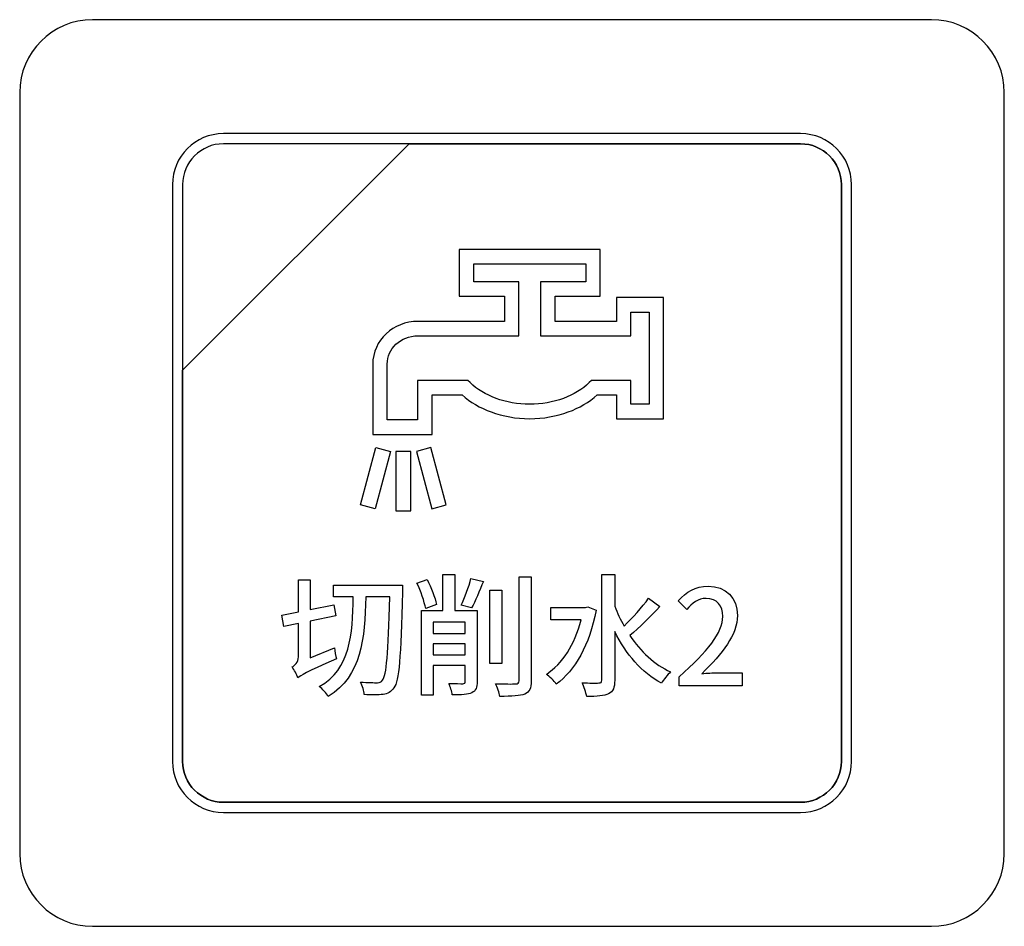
# Model space of a CAD drawing. Header units: millimetres. Extents: x 7146 to 9108, y -1574 to -663.
# Tile 196 of 256: x 7416 to 7436, y -1205 to -1187. Entities that reach past the tile are written whole.
import ezdxf

# ---------------------------------------------------------------- set-up
doc = ezdxf.new("R2010")
doc.units = ezdxf.units.MM
doc.header["$LTSCALE"] = 3

msp = doc.modelspace()

# ---------------------------------------------------------------- linework, layer by layer
at = {"linetype": 'Continuous', "lineweight": 30}
for points, knots in [([(7417.287, -1186.67), (7417.287, -1186.67), (7434.587, -1186.67), (7434.587, -1186.67), (7434.587, -1186.67), (7435.412, -1186.67), (7436.087, -1187.345), (7436.087, -1188.17), (7436.087, -1188.17), (7436.087, -1188.17), (7436.087, -1203.87), (7436.087, -1203.87), (7436.087, -1203.87), (7436.087, -1204.695), (7435.412, -1205.37), (7434.587, -1205.37), (7434.587, -1205.37), (7434.587, -1205.37), (7417.287, -1205.37), (7417.287, -1205.37), (7417.287, -1205.37), (7416.462, -1205.37), (7415.787, -1204.695), (7415.787, -1203.87), (7415.787, -1203.87), (7415.787, -1203.87), (7415.787, -1188.17), (7415.787, -1188.17), (7415.787, -1188.17), (7415.787, -1187.345), (7416.462, -1186.67), (7417.287, -1186.67)], [0, 0, 0, 0, 0.111111, 0.111111, 0.111111, 0.111111, 0.222222, 0.222222, 0.222222, 0.222222, 0.333333, 0.333333, 0.333333, 0.333333, 0.444444, 0.444444, 0.444444, 0.444444, 0.555556, 0.555556, 0.555556, 0.555556, 0.666667, 0.666667, 0.666667, 0.666667, 0.777778, 0.777778, 0.777778, 0.777778, 1, 1, 1, 1]), ([(7417.287, -1186.67), (7417.287, -1186.67), (7434.587, -1186.67), (7434.587, -1186.67), (7434.587, -1186.67), (7435.412, -1186.67), (7436.087, -1187.345), (7436.087, -1188.17), (7436.087, -1188.17), (7436.087, -1188.17), (7436.087, -1203.87), (7436.087, -1203.87), (7436.087, -1203.87), (7436.087, -1204.695), (7435.412, -1205.37), (7434.587, -1205.37), (7434.587, -1205.37), (7434.587, -1205.37), (7417.287, -1205.37), (7417.287, -1205.37), (7417.287, -1205.37), (7416.462, -1205.37), (7415.787, -1204.695), (7415.787, -1203.87), (7415.787, -1203.87), (7415.787, -1203.87), (7415.787, -1188.17), (7415.787, -1188.17), (7415.787, -1188.17), (7415.787, -1187.345), (7416.462, -1186.67), (7417.287, -1186.67)], [0, 0, 0, 0, 0.111111, 0.111111, 0.111111, 0.111111, 0.222222, 0.222222, 0.222222, 0.222222, 0.333333, 0.333333, 0.333333, 0.333333, 0.444444, 0.444444, 0.444444, 0.444444, 0.555556, 0.555556, 0.555556, 0.555556, 0.666667, 0.666667, 0.666667, 0.666667, 0.777778, 0.777778, 0.777778, 0.777778, 1, 1, 1, 1]), ([(7419.987, -1189.02), (7419.987, -1189.02), (7431.887, -1189.02), (7431.887, -1189.02), (7431.887, -1189.02), (7432.464, -1189.02), (7432.937, -1189.492), (7432.937, -1190.07), (7432.937, -1190.07), (7432.937, -1190.07), (7432.937, -1201.97), (7432.937, -1201.97), (7432.937, -1201.97), (7432.937, -1202.547), (7432.464, -1203.02), (7431.887, -1203.02), (7431.887, -1203.02), (7431.887, -1203.02), (7419.987, -1203.02), (7419.987, -1203.02), (7419.987, -1203.02), (7419.409, -1203.02), (7418.937, -1202.547), (7418.937, -1201.97), (7418.937, -1201.97), (7418.937, -1201.97), (7418.937, -1190.07), (7418.937, -1190.07), (7418.937, -1190.07), (7418.937, -1189.492), (7419.409, -1189.02), (7419.987, -1189.02)], [0, 0, 0, 0, 0.111111, 0.111111, 0.111111, 0.111111, 0.222222, 0.222222, 0.222222, 0.222222, 0.333333, 0.333333, 0.333333, 0.333333, 0.444444, 0.444444, 0.444444, 0.444444, 0.555556, 0.555556, 0.555556, 0.555556, 0.666667, 0.666667, 0.666667, 0.666667, 0.777778, 0.777778, 0.777778, 0.777778, 1, 1, 1, 1]), ([(7419.987, -1189.02), (7419.987, -1189.02), (7431.887, -1189.02), (7431.887, -1189.02), (7431.887, -1189.02), (7432.464, -1189.02), (7432.937, -1189.492), (7432.937, -1190.07), (7432.937, -1190.07), (7432.937, -1190.07), (7432.937, -1201.97), (7432.937, -1201.97), (7432.937, -1201.97), (7432.937, -1202.547), (7432.464, -1203.02), (7431.887, -1203.02), (7431.887, -1203.02), (7431.887, -1203.02), (7419.987, -1203.02), (7419.987, -1203.02), (7419.987, -1203.02), (7419.409, -1203.02), (7418.937, -1202.547), (7418.937, -1201.97), (7418.937, -1201.97), (7418.937, -1201.97), (7418.937, -1190.07), (7418.937, -1190.07), (7418.937, -1190.07), (7418.937, -1189.492), (7419.409, -1189.02), (7419.987, -1189.02)], [0, 0, 0, 0, 0.111111, 0.111111, 0.111111, 0.111111, 0.222222, 0.222222, 0.222222, 0.222222, 0.333333, 0.333333, 0.333333, 0.333333, 0.444444, 0.444444, 0.444444, 0.444444, 0.555556, 0.555556, 0.555556, 0.555556, 0.666667, 0.666667, 0.666667, 0.666667, 0.777778, 0.777778, 0.777778, 0.777778, 1, 1, 1, 1]), ([(7419.987, -1189.02), (7419.987, -1189.02), (7431.887, -1189.02), (7431.887, -1189.02), (7431.887, -1189.02), (7432.464, -1189.02), (7432.937, -1189.492), (7432.937, -1190.07), (7432.937, -1190.07), (7432.937, -1190.07), (7432.937, -1201.97), (7432.937, -1201.97), (7432.937, -1201.97), (7432.937, -1202.547), (7432.464, -1203.02), (7431.887, -1203.02), (7431.887, -1203.02), (7431.887, -1203.02), (7419.987, -1203.02), (7419.987, -1203.02), (7419.987, -1203.02), (7419.409, -1203.02), (7418.937, -1202.547), (7418.937, -1201.97), (7418.937, -1201.97), (7418.937, -1201.97), (7418.937, -1190.07), (7418.937, -1190.07), (7418.937, -1190.07), (7418.937, -1189.492), (7419.409, -1189.02), (7419.987, -1189.02)], [0, 0, 0, 0, 0.111111, 0.111111, 0.111111, 0.111111, 0.222222, 0.222222, 0.222222, 0.222222, 0.333333, 0.333333, 0.333333, 0.333333, 0.444444, 0.444444, 0.444444, 0.444444, 0.555556, 0.555556, 0.555556, 0.555556, 0.666667, 0.666667, 0.666667, 0.666667, 0.777778, 0.777778, 0.777778, 0.777778, 1, 1, 1, 1]), ([(7419.987, -1189.02), (7419.987, -1189.02), (7431.887, -1189.02), (7431.887, -1189.02), (7431.887, -1189.02), (7432.464, -1189.02), (7432.937, -1189.492), (7432.937, -1190.07), (7432.937, -1190.07), (7432.937, -1190.07), (7432.937, -1201.97), (7432.937, -1201.97), (7432.937, -1201.97), (7432.937, -1202.547), (7432.464, -1203.02), (7431.887, -1203.02), (7431.887, -1203.02), (7431.887, -1203.02), (7419.987, -1203.02), (7419.987, -1203.02), (7419.987, -1203.02), (7419.409, -1203.02), (7418.937, -1202.547), (7418.937, -1201.97), (7418.937, -1201.97), (7418.937, -1201.97), (7418.937, -1190.07), (7418.937, -1190.07), (7418.937, -1190.07), (7418.937, -1189.492), (7419.409, -1189.02), (7419.987, -1189.02)], [0, 0, 0, 0, 0.111111, 0.111111, 0.111111, 0.111111, 0.222222, 0.222222, 0.222222, 0.222222, 0.333333, 0.333333, 0.333333, 0.333333, 0.444444, 0.444444, 0.444444, 0.444444, 0.555556, 0.555556, 0.555556, 0.555556, 0.666667, 0.666667, 0.666667, 0.666667, 0.777778, 0.777778, 0.777778, 0.777778, 1, 1, 1, 1]), ([(7419.987, -1189.23), (7419.987, -1189.23), (7423.818, -1189.23), (7423.818, -1189.23), (7423.818, -1189.23), (7423.818, -1189.23), (7419.147, -1193.9), (7419.147, -1193.9), (7419.147, -1193.9), (7419.147, -1193.9), (7419.147, -1190.07), (7419.147, -1190.07), (7419.147, -1190.07), (7419.147, -1189.608), (7419.525, -1189.23), (7419.987, -1189.23)], [0, 0, 0, 0, 0.2, 0.2, 0.2, 0.2, 0.4, 0.4, 0.4, 0.4, 0.6, 0.6, 0.6, 0.6, 1, 1, 1, 1]), ([(7423.818, -1189.23), (7423.818, -1189.23), (7423.83, -1189.23), (7423.83, -1189.23), (7423.83, -1189.23), (7423.83, -1189.23), (7431.887, -1189.23), (7431.887, -1189.23), (7431.887, -1189.23), (7432.349, -1189.23), (7432.727, -1189.608), (7432.727, -1190.07), (7432.727, -1190.07), (7432.727, -1190.07), (7432.727, -1201.97), (7432.727, -1201.97), (7432.727, -1201.97), (7432.727, -1202.432), (7432.349, -1202.81), (7431.887, -1202.81), (7431.887, -1202.81), (7431.887, -1202.81), (7419.987, -1202.81), (7419.987, -1202.81), (7419.987, -1202.81), (7419.525, -1202.81), (7419.147, -1202.432), (7419.147, -1201.97), (7419.147, -1201.97), (7419.147, -1201.97), (7419.147, -1193.99), (7419.147, -1193.99), (7419.147, -1193.99), (7419.147, -1193.99), (7419.147, -1193.9), (7419.147, -1193.9), (7419.147, -1193.9), (7419.147, -1193.9), (7423.818, -1189.23), (7423.818, -1189.23)], [0, 0, 0, 0, 0.090909, 0.090909, 0.090909, 0.090909, 0.181818, 0.181818, 0.181818, 0.181818, 0.272727, 0.272727, 0.272727, 0.272727, 0.363636, 0.363636, 0.363636, 0.363636, 0.454545, 0.454545, 0.454545, 0.454545, 0.545455, 0.545455, 0.545455, 0.545455, 0.636364, 0.636364, 0.636364, 0.636364, 0.727273, 0.727273, 0.727273, 0.727273, 0.818182, 0.818182, 0.818182, 0.818182, 1, 1, 1, 1]), ([(7432.727, -1201.97), (7432.727, -1201.97), (7432.727, -1190.07), (7432.727, -1190.07), (7432.727, -1190.07), (7432.727, -1189.608), (7432.349, -1189.23), (7431.887, -1189.23), (7431.887, -1189.23), (7431.887, -1189.23), (7423.83, -1189.23), (7423.83, -1189.23), (7423.83, -1189.23), (7423.83, -1189.23), (7423.818, -1189.23), (7423.818, -1189.23), (7423.818, -1189.23), (7423.818, -1189.23), (7419.147, -1193.9), (7419.147, -1193.9), (7419.147, -1193.9), (7419.147, -1193.9), (7419.147, -1193.99), (7419.147, -1193.99), (7419.147, -1193.99), (7419.147, -1193.99), (7419.147, -1201.97), (7419.147, -1201.97), (7419.147, -1201.97), (7419.147, -1202.432), (7419.525, -1202.81), (7419.987, -1202.81), (7419.987, -1202.81), (7419.987, -1202.81), (7431.887, -1202.81), (7431.887, -1202.81), (7431.887, -1202.81), (7432.349, -1202.81), (7432.727, -1202.432), (7432.727, -1201.97)], [0, 0, 0, 0, 0.090909, 0.090909, 0.090909, 0.090909, 0.181818, 0.181818, 0.181818, 0.181818, 0.272727, 0.272727, 0.272727, 0.272727, 0.363636, 0.363636, 0.363636, 0.363636, 0.454545, 0.454545, 0.454545, 0.454545, 0.545455, 0.545455, 0.545455, 0.545455, 0.636364, 0.636364, 0.636364, 0.636364, 0.727273, 0.727273, 0.727273, 0.727273, 0.818182, 0.818182, 0.818182, 0.818182, 1, 1, 1, 1]), ([(7419.987, -1189.23), (7419.987, -1189.23), (7423.818, -1189.23), (7423.818, -1189.23), (7423.818, -1189.23), (7423.818, -1189.23), (7419.147, -1193.9), (7419.147, -1193.9), (7419.147, -1193.9), (7419.147, -1193.9), (7419.147, -1190.07), (7419.147, -1190.07), (7419.147, -1190.07), (7419.147, -1189.608), (7419.525, -1189.23), (7419.987, -1189.23)], [0, 0, 0, 0, 0.2, 0.2, 0.2, 0.2, 0.4, 0.4, 0.4, 0.4, 0.6, 0.6, 0.6, 0.6, 1, 1, 1, 1]), ([(7423.818, -1189.23), (7423.818, -1189.23), (7423.83, -1189.23), (7423.83, -1189.23), (7423.83, -1189.23), (7423.83, -1189.23), (7431.887, -1189.23), (7431.887, -1189.23), (7431.887, -1189.23), (7432.349, -1189.23), (7432.727, -1189.608), (7432.727, -1190.07), (7432.727, -1190.07), (7432.727, -1190.07), (7432.727, -1201.97), (7432.727, -1201.97), (7432.727, -1201.97), (7432.727, -1202.432), (7432.349, -1202.81), (7431.887, -1202.81), (7431.887, -1202.81), (7431.887, -1202.81), (7419.987, -1202.81), (7419.987, -1202.81), (7419.987, -1202.81), (7419.525, -1202.81), (7419.147, -1202.432), (7419.147, -1201.97), (7419.147, -1201.97), (7419.147, -1201.97), (7419.147, -1193.99), (7419.147, -1193.99), (7419.147, -1193.99), (7419.147, -1193.99), (7419.147, -1193.9), (7419.147, -1193.9), (7419.147, -1193.9), (7419.147, -1193.9), (7423.818, -1189.23), (7423.818, -1189.23)], [0, 0, 0, 0, 0.090909, 0.090909, 0.090909, 0.090909, 0.181818, 0.181818, 0.181818, 0.181818, 0.272727, 0.272727, 0.272727, 0.272727, 0.363636, 0.363636, 0.363636, 0.363636, 0.454545, 0.454545, 0.454545, 0.454545, 0.545455, 0.545455, 0.545455, 0.545455, 0.636364, 0.636364, 0.636364, 0.636364, 0.727273, 0.727273, 0.727273, 0.727273, 0.818182, 0.818182, 0.818182, 0.818182, 1, 1, 1, 1]), ([(7432.727, -1201.97), (7432.727, -1201.97), (7432.727, -1190.07), (7432.727, -1190.07), (7432.727, -1190.07), (7432.727, -1189.608), (7432.349, -1189.23), (7431.887, -1189.23), (7431.887, -1189.23), (7431.887, -1189.23), (7423.83, -1189.23), (7423.83, -1189.23), (7423.83, -1189.23), (7423.83, -1189.23), (7423.818, -1189.23), (7423.818, -1189.23), (7423.818, -1189.23), (7423.818, -1189.23), (7419.147, -1193.9), (7419.147, -1193.9), (7419.147, -1193.9), (7419.147, -1193.9), (7419.147, -1193.99), (7419.147, -1193.99), (7419.147, -1193.99), (7419.147, -1193.99), (7419.147, -1201.97), (7419.147, -1201.97), (7419.147, -1201.97), (7419.147, -1202.432), (7419.525, -1202.81), (7419.987, -1202.81), (7419.987, -1202.81), (7419.987, -1202.81), (7431.887, -1202.81), (7431.887, -1202.81), (7431.887, -1202.81), (7432.349, -1202.81), (7432.727, -1202.432), (7432.727, -1201.97)], [0, 0, 0, 0, 0.090909, 0.090909, 0.090909, 0.090909, 0.181818, 0.181818, 0.181818, 0.181818, 0.272727, 0.272727, 0.272727, 0.272727, 0.363636, 0.363636, 0.363636, 0.363636, 0.454545, 0.454545, 0.454545, 0.454545, 0.545455, 0.545455, 0.545455, 0.545455, 0.636364, 0.636364, 0.636364, 0.636364, 0.727273, 0.727273, 0.727273, 0.727273, 0.818182, 0.818182, 0.818182, 0.818182, 1, 1, 1, 1]), ([(7419.987, -1189.23), (7419.987, -1189.23), (7423.818, -1189.23), (7423.818, -1189.23), (7423.818, -1189.23), (7423.818, -1189.23), (7419.147, -1193.9), (7419.147, -1193.9), (7419.147, -1193.9), (7419.147, -1193.9), (7419.147, -1190.07), (7419.147, -1190.07), (7419.147, -1190.07), (7419.147, -1189.608), (7419.525, -1189.23), (7419.987, -1189.23)], [0, 0, 0, 0, 0.2, 0.2, 0.2, 0.2, 0.4, 0.4, 0.4, 0.4, 0.6, 0.6, 0.6, 0.6, 1, 1, 1, 1]), ([(7423.818, -1189.23), (7423.818, -1189.23), (7423.83, -1189.23), (7423.83, -1189.23), (7423.83, -1189.23), (7423.83, -1189.23), (7431.887, -1189.23), (7431.887, -1189.23), (7431.887, -1189.23), (7432.349, -1189.23), (7432.727, -1189.608), (7432.727, -1190.07), (7432.727, -1190.07), (7432.727, -1190.07), (7432.727, -1201.97), (7432.727, -1201.97), (7432.727, -1201.97), (7432.727, -1202.432), (7432.349, -1202.81), (7431.887, -1202.81), (7431.887, -1202.81), (7431.887, -1202.81), (7419.987, -1202.81), (7419.987, -1202.81), (7419.987, -1202.81), (7419.525, -1202.81), (7419.147, -1202.432), (7419.147, -1201.97), (7419.147, -1201.97), (7419.147, -1201.97), (7419.147, -1193.99), (7419.147, -1193.99), (7419.147, -1193.99), (7419.147, -1193.99), (7419.147, -1193.9), (7419.147, -1193.9), (7419.147, -1193.9), (7419.147, -1193.9), (7423.818, -1189.23), (7423.818, -1189.23)], [0, 0, 0, 0, 0.090909, 0.090909, 0.090909, 0.090909, 0.181818, 0.181818, 0.181818, 0.181818, 0.272727, 0.272727, 0.272727, 0.272727, 0.363636, 0.363636, 0.363636, 0.363636, 0.454545, 0.454545, 0.454545, 0.454545, 0.545455, 0.545455, 0.545455, 0.545455, 0.636364, 0.636364, 0.636364, 0.636364, 0.727273, 0.727273, 0.727273, 0.727273, 0.818182, 0.818182, 0.818182, 0.818182, 1, 1, 1, 1]), ([(7432.727, -1201.97), (7432.727, -1201.97), (7432.727, -1190.07), (7432.727, -1190.07), (7432.727, -1190.07), (7432.727, -1189.608), (7432.349, -1189.23), (7431.887, -1189.23), (7431.887, -1189.23), (7431.887, -1189.23), (7423.83, -1189.23), (7423.83, -1189.23), (7423.83, -1189.23), (7423.83, -1189.23), (7423.818, -1189.23), (7423.818, -1189.23), (7423.818, -1189.23), (7423.818, -1189.23), (7419.147, -1193.9), (7419.147, -1193.9), (7419.147, -1193.9), (7419.147, -1193.9), (7419.147, -1193.99), (7419.147, -1193.99), (7419.147, -1193.99), (7419.147, -1193.99), (7419.147, -1201.97), (7419.147, -1201.97), (7419.147, -1201.97), (7419.147, -1202.432), (7419.525, -1202.81), (7419.987, -1202.81), (7419.987, -1202.81), (7419.987, -1202.81), (7431.887, -1202.81), (7431.887, -1202.81), (7431.887, -1202.81), (7432.349, -1202.81), (7432.727, -1202.432), (7432.727, -1201.97)], [0, 0, 0, 0, 0.090909, 0.090909, 0.090909, 0.090909, 0.181818, 0.181818, 0.181818, 0.181818, 0.272727, 0.272727, 0.272727, 0.272727, 0.363636, 0.363636, 0.363636, 0.363636, 0.454545, 0.454545, 0.454545, 0.454545, 0.545455, 0.545455, 0.545455, 0.545455, 0.636364, 0.636364, 0.636364, 0.636364, 0.727273, 0.727273, 0.727273, 0.727273, 0.818182, 0.818182, 0.818182, 0.818182, 1, 1, 1, 1]), ([(7419.987, -1189.23), (7419.987, -1189.23), (7423.818, -1189.23), (7423.818, -1189.23), (7423.818, -1189.23), (7423.818, -1189.23), (7419.147, -1193.9), (7419.147, -1193.9), (7419.147, -1193.9), (7419.147, -1193.9), (7419.147, -1190.07), (7419.147, -1190.07), (7419.147, -1190.07), (7419.147, -1189.608), (7419.525, -1189.23), (7419.987, -1189.23)], [0, 0, 0, 0, 0.2, 0.2, 0.2, 0.2, 0.4, 0.4, 0.4, 0.4, 0.6, 0.6, 0.6, 0.6, 1, 1, 1, 1]), ([(7423.818, -1189.23), (7423.818, -1189.23), (7423.83, -1189.23), (7423.83, -1189.23), (7423.83, -1189.23), (7423.83, -1189.23), (7431.887, -1189.23), (7431.887, -1189.23), (7431.887, -1189.23), (7432.349, -1189.23), (7432.727, -1189.608), (7432.727, -1190.07), (7432.727, -1190.07), (7432.727, -1190.07), (7432.727, -1201.97), (7432.727, -1201.97), (7432.727, -1201.97), (7432.727, -1202.432), (7432.349, -1202.81), (7431.887, -1202.81), (7431.887, -1202.81), (7431.887, -1202.81), (7419.987, -1202.81), (7419.987, -1202.81), (7419.987, -1202.81), (7419.525, -1202.81), (7419.147, -1202.432), (7419.147, -1201.97), (7419.147, -1201.97), (7419.147, -1201.97), (7419.147, -1193.99), (7419.147, -1193.99), (7419.147, -1193.99), (7419.147, -1193.99), (7419.147, -1193.9), (7419.147, -1193.9), (7419.147, -1193.9), (7419.147, -1193.9), (7423.818, -1189.23), (7423.818, -1189.23)], [0, 0, 0, 0, 0.090909, 0.090909, 0.090909, 0.090909, 0.181818, 0.181818, 0.181818, 0.181818, 0.272727, 0.272727, 0.272727, 0.272727, 0.363636, 0.363636, 0.363636, 0.363636, 0.454545, 0.454545, 0.454545, 0.454545, 0.545455, 0.545455, 0.545455, 0.545455, 0.636364, 0.636364, 0.636364, 0.636364, 0.727273, 0.727273, 0.727273, 0.727273, 0.818182, 0.818182, 0.818182, 0.818182, 1, 1, 1, 1]), ([(7432.727, -1201.97), (7432.727, -1201.97), (7432.727, -1190.07), (7432.727, -1190.07), (7432.727, -1190.07), (7432.727, -1189.608), (7432.349, -1189.23), (7431.887, -1189.23), (7431.887, -1189.23), (7431.887, -1189.23), (7423.83, -1189.23), (7423.83, -1189.23), (7423.83, -1189.23), (7423.83, -1189.23), (7423.818, -1189.23), (7423.818, -1189.23), (7423.818, -1189.23), (7423.818, -1189.23), (7419.147, -1193.9), (7419.147, -1193.9), (7419.147, -1193.9), (7419.147, -1193.9), (7419.147, -1193.99), (7419.147, -1193.99), (7419.147, -1193.99), (7419.147, -1193.99), (7419.147, -1201.97), (7419.147, -1201.97), (7419.147, -1201.97), (7419.147, -1202.432), (7419.525, -1202.81), (7419.987, -1202.81), (7419.987, -1202.81), (7419.987, -1202.81), (7431.887, -1202.81), (7431.887, -1202.81), (7431.887, -1202.81), (7432.349, -1202.81), (7432.727, -1202.432), (7432.727, -1201.97)], [0, 0, 0, 0, 0.090909, 0.090909, 0.090909, 0.090909, 0.181818, 0.181818, 0.181818, 0.181818, 0.272727, 0.272727, 0.272727, 0.272727, 0.363636, 0.363636, 0.363636, 0.363636, 0.454545, 0.454545, 0.454545, 0.454545, 0.545455, 0.545455, 0.545455, 0.545455, 0.636364, 0.636364, 0.636364, 0.636364, 0.727273, 0.727273, 0.727273, 0.727273, 0.818182, 0.818182, 0.818182, 0.818182, 1, 1, 1, 1]), ([(7424.998, -1191.409), (7424.998, -1191.409), (7427.607, -1191.409), (7427.607, -1191.409), (7427.607, -1191.409), (7427.607, -1191.409), (7427.756, -1191.409), (7427.756, -1191.409), (7427.756, -1191.409), (7427.756, -1191.409), (7427.756, -1191.558), (7427.756, -1191.558), (7427.756, -1191.558), (7427.756, -1191.558), (7427.756, -1192.223), (7427.756, -1192.223), (7427.756, -1192.223), (7427.756, -1192.223), (7427.756, -1192.372), (7427.756, -1192.372), (7427.756, -1192.372), (7427.756, -1192.372), (7427.607, -1192.372), (7427.607, -1192.372), (7427.607, -1192.372), (7427.607, -1192.372), (7426.824, -1192.372), (7426.824, -1192.372), (7426.824, -1192.372), (7426.824, -1192.372), (7426.824, -1192.892), (7426.824, -1192.892), (7426.824, -1192.892), (7426.824, -1192.892), (7428.091, -1192.892), (7428.091, -1192.892), (7428.091, -1192.892), (7428.091, -1192.892), (7428.091, -1192.552), (7428.091, -1192.552), (7428.091, -1192.552), (7428.091, -1192.552), (7428.091, -1192.403), (7428.091, -1192.403), (7428.091, -1192.403), (7428.091, -1192.403), (7428.24, -1192.403), (7428.24, -1192.403), (7428.24, -1192.403), (7428.24, -1192.403), (7428.911, -1192.403), (7428.911, -1192.403), (7428.911, -1192.403), (7428.911, -1192.403), (7429.06, -1192.403), (7429.06, -1192.403), (7429.06, -1192.403), (7429.06, -1192.403), (7429.06, -1192.552), (7429.06, -1192.552), (7429.06, -1192.552), (7429.06, -1192.552), (7429.06, -1194.75), (7429.06, -1194.75), (7429.06, -1194.75), (7429.06, -1194.75), (7429.06, -1194.899), (7429.06, -1194.899), (7429.06, -1194.899), (7429.06, -1194.899), (7428.911, -1194.899), (7428.911, -1194.899), (7428.911, -1194.899), (7428.911, -1194.899), (7428.24, -1194.899), (7428.24, -1194.899), (7428.24, -1194.899), (7428.24, -1194.899), (7428.091, -1194.899), (7428.091, -1194.899), (7428.091, -1194.899), (7428.091, -1194.899), (7428.091, -1194.75), (7428.091, -1194.75), (7428.091, -1194.75), (7428.091, -1194.75), (7428.091, -1194.41), (7428.091, -1194.41), (7428.091, -1194.41), (7428.091, -1194.41), (7427.693, -1194.41), (7427.693, -1194.41), (7427.693, -1194.41), (7427.528, -1194.559), (7427.324, -1194.677), (7427.098, -1194.76), (7427.098, -1194.76), (7426.853, -1194.85), (7426.581, -1194.899), (7426.302, -1194.899), (7426.302, -1194.899), (7426.022, -1194.899), (7425.75, -1194.85), (7425.506, -1194.76), (7425.506, -1194.76), (7425.279, -1194.677), (7425.076, -1194.559), (7424.911, -1194.41), (7424.911, -1194.41), (7424.911, -1194.41), (7424.29, -1194.41), (7424.29, -1194.41), (7424.29, -1194.41), (7424.29, -1194.41), (7424.29, -1195.075), (7424.29, -1195.075), (7424.29, -1195.075), (7424.29, -1195.075), (7424.29, -1195.224), (7424.29, -1195.224), (7424.29, -1195.224), (7424.29, -1195.224), (7424.141, -1195.224), (7424.141, -1195.224), (7424.141, -1195.224), (7424.141, -1195.224), (7423.215, -1195.224), (7423.215, -1195.224), (7423.215, -1195.224), (7423.215, -1195.224), (7423.066, -1195.224), (7423.066, -1195.224), (7423.066, -1195.224), (7423.066, -1195.224), (7423.066, -1195.075), (7423.066, -1195.075), (7423.066, -1195.075), (7423.066, -1195.075), (7423.066, -1193.779), (7423.066, -1193.779), (7423.066, -1193.779), (7423.066, -1193.779), (7423.066, -1193.779), (7423.066, -1193.779), (7423.066, -1193.779), (7423.066, -1193.779), (7423.066, -1193.775), (7423.066, -1193.775), (7423.066, -1193.775), (7423.066, -1193.775), (7423.066, -1193.773), (7423.066, -1193.773), (7423.066, -1193.773), (7423.066, -1193.528), (7423.172, -1193.307), (7423.343, -1193.147), (7423.343, -1193.147), (7423.511, -1192.989), (7423.743, -1192.892), (7423.997, -1192.892), (7423.997, -1192.892), (7423.997, -1192.892), (7423.997, -1192.892), (7423.997, -1192.892), (7423.997, -1192.892), (7423.997, -1192.892), (7424.018, -1192.892), (7424.018, -1192.892), (7424.018, -1192.892), (7424.018, -1192.892), (7424.018, -1192.892), (7424.018, -1192.892), (7424.018, -1192.892), (7424.018, -1192.892), (7424.737, -1192.892), (7424.737, -1192.892), (7424.737, -1192.892), (7424.737, -1192.892), (7425.78, -1192.892), (7425.78, -1192.892), (7425.78, -1192.892), (7425.78, -1192.892), (7425.78, -1192.372), (7425.78, -1192.372), (7425.78, -1192.372), (7425.78, -1192.372), (7424.998, -1192.372), (7424.998, -1192.372), (7424.998, -1192.372), (7424.998, -1192.372), (7424.849, -1192.372), (7424.849, -1192.372), (7424.849, -1192.372), (7424.849, -1192.372), (7424.849, -1192.223), (7424.849, -1192.223), (7424.849, -1192.223), (7424.849, -1192.223), (7424.849, -1191.558), (7424.849, -1191.558), (7424.849, -1191.558), (7424.849, -1191.558), (7424.849, -1191.409), (7424.849, -1191.409), (7424.849, -1191.409), (7424.849, -1191.409), (7424.998, -1191.409), (7424.998, -1191.409)], [0, 0, 0, 0, 0.018868, 0.018868, 0.018868, 0.018868, 0.037736, 0.037736, 0.037736, 0.037736, 0.056604, 0.056604, 0.056604, 0.056604, 0.075472, 0.075472, 0.075472, 0.075472, 0.09434, 0.09434, 0.09434, 0.09434, 0.113208, 0.113208, 0.113208, 0.113208, 0.132075, 0.132075, 0.132075, 0.132075, 0.150943, 0.150943, 0.150943, 0.150943, 0.169811, 0.169811, 0.169811, 0.169811, 0.188679, 0.188679, 0.188679, 0.188679, 0.207547, 0.207547, 0.207547, 0.207547, 0.226415, 0.226415, 0.226415, 0.226415, 0.245283, 0.245283, 0.245283, 0.245283, 0.264151, 0.264151, 0.264151, 0.264151, 0.283019, 0.283019, 0.283019, 0.283019, 0.301887, 0.301887, 0.301887, 0.301887, 0.320755, 0.320755, 0.320755, 0.320755, 0.339623, 0.339623, 0.339623, 0.339623, 0.358491, 0.358491, 0.358491, 0.358491, 0.377358, 0.377358, 0.377358, 0.377359, 0.396226, 0.396226, 0.396226, 0.396226, 0.415094, 0.415094, 0.415094, 0.415094, 0.433962, 0.433962, 0.433962, 0.433962, 0.45283, 0.45283, 0.45283, 0.45283, 0.471698, 0.471698, 0.471698, 0.471698, 0.490566, 0.490566, 0.490566, 0.490566, 0.509434, 0.509434, 0.509434, 0.509434, 0.528302, 0.528302, 0.528302, 0.528302, 0.54717, 0.54717, 0.54717, 0.54717, 0.566038, 0.566038, 0.566038, 0.566038, 0.584906, 0.584906, 0.584906, 0.584906, 0.603774, 0.603774, 0.603774, 0.603774, 0.622642, 0.622642, 0.622642, 0.622642, 0.641509, 0.641509, 0.641509, 0.641509, 0.660377, 0.660377, 0.660377, 0.660377, 0.679245, 0.679245, 0.679245, 0.679245, 0.698113, 0.698113, 0.698113, 0.698113, 0.716981, 0.716981, 0.716981, 0.716981, 0.735849, 0.735849, 0.735849, 0.735849, 0.754717, 0.754717, 0.754717, 0.754717, 0.773585, 0.773585, 0.773585, 0.773585, 0.792453, 0.792453, 0.792453, 0.792453, 0.811321, 0.811321, 0.811321, 0.811321, 0.830189, 0.830189, 0.830189, 0.830189, 0.849057, 0.849057, 0.849057, 0.849057, 0.867925, 0.867925, 0.867925, 0.867925, 0.886792, 0.886792, 0.886792, 0.886792, 0.90566, 0.90566, 0.90566, 0.90566, 0.924528, 0.924528, 0.924528, 0.924528, 0.943396, 0.943396, 0.943396, 0.943396, 0.962264, 0.962264, 0.962264, 0.962264, 1, 1, 1, 1]), ([(7427.458, -1191.707), (7427.458, -1191.707), (7425.147, -1191.707), (7425.147, -1191.707), (7425.147, -1191.707), (7425.147, -1191.707), (7425.147, -1192.074), (7425.147, -1192.074), (7425.147, -1192.074), (7425.147, -1192.074), (7425.929, -1192.074), (7425.929, -1192.074), (7425.929, -1192.074), (7425.929, -1192.074), (7426.078, -1192.074), (7426.078, -1192.074), (7426.078, -1192.074), (7426.078, -1192.074), (7426.078, -1192.223), (7426.078, -1192.223), (7426.078, -1192.223), (7426.078, -1192.223), (7426.078, -1193.041), (7426.078, -1193.041), (7426.078, -1193.041), (7426.078, -1193.041), (7426.078, -1193.19), (7426.078, -1193.19), (7426.078, -1193.19), (7426.078, -1193.19), (7425.929, -1193.19), (7425.929, -1193.19), (7425.929, -1193.19), (7425.929, -1193.19), (7424.737, -1193.19), (7424.737, -1193.19), (7424.737, -1193.19), (7424.737, -1193.19), (7424.018, -1193.19), (7424.018, -1193.19), (7424.018, -1193.19), (7424.018, -1193.19), (7424.018, -1193.189), (7424.018, -1193.189), (7424.018, -1193.189), (7424.018, -1193.189), (7423.997, -1193.189), (7423.997, -1193.189), (7423.997, -1193.189), (7423.997, -1193.189), (7423.997, -1193.189), (7423.997, -1193.189), (7423.997, -1193.189), (7423.82, -1193.189), (7423.66, -1193.256), (7423.545, -1193.363), (7423.545, -1193.363), (7423.433, -1193.468), (7423.364, -1193.613), (7423.364, -1193.773), (7423.364, -1193.773), (7423.364, -1193.773), (7423.363, -1193.773), (7423.363, -1193.773), (7423.363, -1193.773), (7423.363, -1193.773), (7423.363, -1193.778), (7423.363, -1193.778), (7423.363, -1193.778), (7423.363, -1193.778), (7423.364, -1193.779), (7423.364, -1193.779), (7423.364, -1193.779), (7423.364, -1193.779), (7423.364, -1194.926), (7423.364, -1194.926), (7423.364, -1194.926), (7423.364, -1194.926), (7423.992, -1194.926), (7423.992, -1194.926), (7423.992, -1194.926), (7423.992, -1194.926), (7423.992, -1194.261), (7423.992, -1194.261), (7423.992, -1194.261), (7423.992, -1194.261), (7423.992, -1194.112), (7423.992, -1194.112), (7423.992, -1194.112), (7423.992, -1194.112), (7424.141, -1194.112), (7424.141, -1194.112), (7424.141, -1194.112), (7424.141, -1194.112), (7424.969, -1194.112), (7424.969, -1194.112), (7424.969, -1194.112), (7424.969, -1194.112), (7425.029, -1194.112), (7425.029, -1194.112), (7425.029, -1194.112), (7425.029, -1194.112), (7425.073, -1194.155), (7425.073, -1194.155), (7425.073, -1194.155), (7425.215, -1194.294), (7425.399, -1194.405), (7425.608, -1194.481), (7425.608, -1194.481), (7425.82, -1194.559), (7426.057, -1194.601), (7426.302, -1194.601), (7426.302, -1194.601), (7426.547, -1194.601), (7426.784, -1194.559), (7426.996, -1194.481), (7426.996, -1194.481), (7427.205, -1194.405), (7427.389, -1194.294), (7427.531, -1194.155), (7427.531, -1194.155), (7427.531, -1194.155), (7427.574, -1194.112), (7427.574, -1194.112), (7427.574, -1194.112), (7427.574, -1194.112), (7427.634, -1194.112), (7427.634, -1194.112), (7427.634, -1194.112), (7427.634, -1194.112), (7428.24, -1194.112), (7428.24, -1194.112), (7428.24, -1194.112), (7428.24, -1194.112), (7428.389, -1194.112), (7428.389, -1194.112), (7428.389, -1194.112), (7428.389, -1194.112), (7428.389, -1194.261), (7428.389, -1194.261), (7428.389, -1194.261), (7428.389, -1194.261), (7428.389, -1194.601), (7428.389, -1194.601), (7428.389, -1194.601), (7428.389, -1194.601), (7428.763, -1194.601), (7428.763, -1194.601), (7428.763, -1194.601), (7428.763, -1194.601), (7428.763, -1192.701), (7428.763, -1192.701), (7428.763, -1192.701), (7428.763, -1192.701), (7428.389, -1192.701), (7428.389, -1192.701), (7428.389, -1192.701), (7428.389, -1192.701), (7428.389, -1193.041), (7428.389, -1193.041), (7428.389, -1193.041), (7428.389, -1193.041), (7428.389, -1193.19), (7428.389, -1193.19), (7428.389, -1193.19), (7428.389, -1193.19), (7428.24, -1193.19), (7428.24, -1193.19), (7428.24, -1193.19), (7428.24, -1193.19), (7426.675, -1193.19), (7426.675, -1193.19), (7426.675, -1193.19), (7426.675, -1193.19), (7426.526, -1193.19), (7426.526, -1193.19), (7426.526, -1193.19), (7426.526, -1193.19), (7426.526, -1193.041), (7426.526, -1193.041), (7426.526, -1193.041), (7426.526, -1193.041), (7426.526, -1192.223), (7426.526, -1192.223), (7426.526, -1192.223), (7426.526, -1192.223), (7426.526, -1192.074), (7426.526, -1192.074), (7426.526, -1192.074), (7426.526, -1192.074), (7426.675, -1192.074), (7426.675, -1192.074), (7426.675, -1192.074), (7426.675, -1192.074), (7427.458, -1192.074), (7427.458, -1192.074), (7427.458, -1192.074), (7427.458, -1192.074), (7427.458, -1191.707), (7427.458, -1191.707)], [0, 0, 0, 0, 0.019608, 0.019608, 0.019608, 0.019608, 0.039216, 0.039216, 0.039216, 0.039216, 0.058824, 0.058824, 0.058824, 0.058824, 0.078431, 0.078431, 0.078431, 0.078431, 0.098039, 0.098039, 0.098039, 0.098039, 0.117647, 0.117647, 0.117647, 0.117647, 0.137255, 0.137255, 0.137255, 0.137255, 0.156863, 0.156863, 0.156863, 0.156863, 0.176471, 0.176471, 0.176471, 0.176471, 0.196078, 0.196078, 0.196078, 0.196078, 0.215686, 0.215686, 0.215686, 0.215686, 0.235294, 0.235294, 0.235294, 0.235294, 0.254902, 0.254902, 0.254902, 0.254902, 0.27451, 0.27451, 0.27451, 0.27451, 0.294118, 0.294118, 0.294118, 0.294118, 0.313725, 0.313725, 0.313725, 0.313726, 0.333333, 0.333333, 0.333333, 0.333333, 0.352941, 0.352941, 0.352941, 0.352941, 0.372549, 0.372549, 0.372549, 0.372549, 0.392157, 0.392157, 0.392157, 0.392157, 0.411765, 0.411765, 0.411765, 0.411765, 0.431373, 0.431373, 0.431373, 0.431373, 0.45098, 0.45098, 0.45098, 0.45098, 0.470588, 0.470588, 0.470588, 0.470588, 0.490196, 0.490196, 0.490196, 0.490196, 0.509804, 0.509804, 0.509804, 0.509804, 0.529412, 0.529412, 0.529412, 0.529412, 0.54902, 0.54902, 0.54902, 0.54902, 0.568627, 0.568627, 0.568627, 0.568627, 0.588235, 0.588235, 0.588235, 0.588235, 0.607843, 0.607843, 0.607843, 0.607843, 0.627451, 0.627451, 0.627451, 0.627451, 0.647059, 0.647059, 0.647059, 0.647059, 0.666667, 0.666667, 0.666667, 0.666667, 0.686275, 0.686275, 0.686275, 0.686275, 0.705882, 0.705882, 0.705882, 0.705882, 0.72549, 0.72549, 0.72549, 0.72549, 0.745098, 0.745098, 0.745098, 0.745098, 0.764706, 0.764706, 0.764706, 0.764706, 0.784314, 0.784314, 0.784314, 0.784314, 0.803922, 0.803922, 0.803922, 0.803922, 0.823529, 0.823529, 0.823529, 0.823529, 0.843137, 0.843137, 0.843137, 0.843137, 0.862745, 0.862745, 0.862745, 0.862745, 0.882353, 0.882353, 0.882353, 0.882353, 0.901961, 0.901961, 0.901961, 0.901961, 0.921569, 0.921569, 0.921569, 0.921569, 0.941176, 0.941176, 0.941176, 0.941176, 0.960784, 0.960784, 0.960784, 0.960784, 1, 1, 1, 1]), ([(7423.431, -1195.575), (7423.431, -1195.575), (7423.131, -1195.495), (7423.131, -1195.495), (7423.131, -1195.495), (7423.131, -1195.495), (7422.814, -1196.679), (7422.814, -1196.679), (7422.814, -1196.679), (7422.814, -1196.679), (7423.114, -1196.759), (7423.114, -1196.759), (7423.114, -1196.759), (7423.114, -1196.759), (7423.431, -1195.575), (7423.431, -1195.575)], [0, 0, 0, 0, 0.2, 0.2, 0.2, 0.2, 0.4, 0.4, 0.4, 0.4, 0.6, 0.6, 0.6, 0.6, 1, 1, 1, 1]), ([(7423.541, -1195.575), (7423.541, -1195.575), (7423.852, -1195.575), (7423.852, -1195.575), (7423.852, -1195.575), (7423.852, -1195.575), (7423.852, -1196.801), (7423.852, -1196.801), (7423.852, -1196.801), (7423.852, -1196.801), (7423.541, -1196.801), (7423.541, -1196.801), (7423.541, -1196.801), (7423.541, -1196.801), (7423.541, -1195.575), (7423.541, -1195.575)], [0, 0, 0, 0, 0.2, 0.2, 0.2, 0.2, 0.4, 0.4, 0.4, 0.4, 0.6, 0.6, 0.6, 0.6, 1, 1, 1, 1]), ([(7423.965, -1195.575), (7423.965, -1195.575), (7424.266, -1195.495), (7424.266, -1195.495), (7424.266, -1195.495), (7424.266, -1195.495), (7424.583, -1196.679), (7424.583, -1196.679), (7424.583, -1196.679), (7424.583, -1196.679), (7424.283, -1196.759), (7424.283, -1196.759), (7424.283, -1196.759), (7424.283, -1196.759), (7423.965, -1195.575), (7423.965, -1195.575)], [0, 0, 0, 0, 0.2, 0.2, 0.2, 0.2, 0.4, 0.4, 0.4, 0.4, 0.6, 0.6, 0.6, 0.6, 1, 1, 1, 1]), ([(7421.778, -1199.833), (7421.778, -1199.833), (7421.778, -1199.075), (7421.778, -1199.075), (7421.778, -1199.075), (7421.778, -1199.075), (7422.304, -1198.968), (7422.304, -1198.968), (7422.304, -1198.968), (7422.304, -1198.968), (7422.263, -1198.738), (7422.263, -1198.738), (7422.263, -1198.738), (7422.263, -1198.738), (7421.778, -1198.837), (7421.778, -1198.837), (7421.778, -1198.837), (7421.778, -1198.837), (7421.778, -1198.221), (7421.778, -1198.221), (7421.778, -1198.221), (7421.778, -1198.221), (7421.532, -1198.221), (7421.532, -1198.221), (7421.532, -1198.221), (7421.532, -1198.221), (7421.532, -1198.886), (7421.532, -1198.886), (7421.532, -1198.886), (7421.532, -1198.886), (7421.192, -1198.955), (7421.192, -1198.955), (7421.192, -1198.955), (7421.192, -1198.955), (7421.233, -1199.187), (7421.233, -1199.187), (7421.233, -1199.187), (7421.233, -1199.187), (7421.532, -1199.127), (7421.532, -1199.127), (7421.532, -1199.127), (7421.532, -1199.127), (7421.532, -1199.809), (7421.532, -1199.809), (7421.532, -1199.809), (7421.532, -1199.924), (7421.458, -1199.992), (7421.403, -1200.02), (7421.403, -1200.02), (7421.447, -1200.074), (7421.502, -1200.184), (7421.521, -1200.247), (7421.521, -1200.247), (7421.581, -1200.192), (7421.677, -1200.14), (7422.317, -1199.85), (7422.317, -1199.85), (7422.301, -1199.795), (7422.285, -1199.694), (7422.276, -1199.623), (7422.276, -1199.623), (7422.276, -1199.623), (7421.778, -1199.833), (7421.778, -1199.833)], [0, 0, 0, 0, 0.058824, 0.058824, 0.058824, 0.058824, 0.117647, 0.117647, 0.117647, 0.117647, 0.176471, 0.176471, 0.176471, 0.176471, 0.235294, 0.235294, 0.235294, 0.235294, 0.294118, 0.294118, 0.294118, 0.294118, 0.352941, 0.352941, 0.352941, 0.352941, 0.411765, 0.411765, 0.411765, 0.411765, 0.470588, 0.470588, 0.470588, 0.470588, 0.529412, 0.529412, 0.529412, 0.529412, 0.588235, 0.588235, 0.588235, 0.588235, 0.647059, 0.647059, 0.647059, 0.647059, 0.705882, 0.705882, 0.705882, 0.705882, 0.764706, 0.764706, 0.764706, 0.764706, 0.823529, 0.823529, 0.823529, 0.823529, 0.882353, 0.882353, 0.882353, 0.882353, 1, 1, 1, 1]), ([(7424.383, -1198.73), (7424.35, -1198.591), (7424.268, -1198.38), (7424.188, -1198.218), (7424.188, -1198.218), (7424.188, -1198.218), (7423.978, -1198.29), (7423.978, -1198.29), (7423.978, -1198.29), (7424.054, -1198.454), (7424.131, -1198.673), (7424.158, -1198.812), (7424.158, -1198.812), (7424.158, -1198.812), (7424.383, -1198.73), (7424.383, -1198.73)], [0, 0, 0, 0, 0.2, 0.2, 0.2, 0.2, 0.4, 0.4, 0.4, 0.4, 0.6, 0.6, 0.6, 0.6, 1, 1, 1, 1]), ([(7425.218, -1198.856), (7425.218, -1198.856), (7424.761, -1198.856), (7424.761, -1198.856), (7424.761, -1198.856), (7424.761, -1198.856), (7424.761, -1198.112), (7424.761, -1198.112), (7424.761, -1198.112), (7424.761, -1198.112), (7424.509, -1198.112), (7424.509, -1198.112), (7424.509, -1198.112), (7424.509, -1198.112), (7424.509, -1198.856), (7424.509, -1198.856), (7424.509, -1198.856), (7424.509, -1198.856), (7424.068, -1198.856), (7424.068, -1198.856), (7424.068, -1198.856), (7424.068, -1198.856), (7424.068, -1200.603), (7424.068, -1200.603), (7424.068, -1200.603), (7424.068, -1200.603), (7424.309, -1200.603), (7424.309, -1200.603), (7424.309, -1200.603), (7424.309, -1200.603), (7424.309, -1199.99), (7424.309, -1199.99), (7424.309, -1199.99), (7424.309, -1199.99), (7424.974, -1199.99), (7424.974, -1199.99), (7424.974, -1199.99), (7424.974, -1199.99), (7424.974, -1200.313), (7424.974, -1200.313), (7424.974, -1200.313), (7424.974, -1200.351), (7424.96, -1200.362), (7424.922, -1200.365), (7424.922, -1200.365), (7424.886, -1200.365), (7424.761, -1200.365), (7424.635, -1200.359), (7424.635, -1200.359), (7424.665, -1200.422), (7424.698, -1200.529), (7424.706, -1200.595), (7424.706, -1200.595), (7424.903, -1200.597), (7425.026, -1200.592), (7425.108, -1200.551), (7425.108, -1200.551), (7425.193, -1200.515), (7425.218, -1200.441), (7425.218, -1200.318), (7425.218, -1200.318), (7425.218, -1200.318), (7425.218, -1198.856), (7425.218, -1198.856)], [0, 0, 0, 0, 0.058824, 0.058824, 0.058824, 0.058824, 0.117647, 0.117647, 0.117647, 0.117647, 0.176471, 0.176471, 0.176471, 0.176471, 0.235294, 0.235294, 0.235294, 0.235294, 0.294118, 0.294118, 0.294118, 0.294118, 0.352941, 0.352941, 0.352941, 0.352941, 0.411765, 0.411765, 0.411765, 0.411765, 0.470588, 0.470588, 0.470588, 0.470588, 0.529412, 0.529412, 0.529412, 0.529412, 0.588235, 0.588235, 0.588235, 0.588235, 0.647059, 0.647059, 0.647059, 0.647059, 0.705882, 0.705882, 0.705882, 0.705882, 0.764706, 0.764706, 0.764706, 0.764706, 0.823529, 0.823529, 0.823529, 0.823529, 0.882353, 0.882353, 0.882353, 0.882353, 1, 1, 1, 1]), ([(7425.105, -1198.804), (7425.179, -1198.667), (7425.27, -1198.448), (7425.346, -1198.257), (7425.346, -1198.257), (7425.346, -1198.257), (7425.089, -1198.194), (7425.089, -1198.194), (7425.089, -1198.194), (7425.048, -1198.363), (7424.963, -1198.599), (7424.892, -1198.747), (7424.892, -1198.747), (7424.892, -1198.747), (7425.105, -1198.804), (7425.105, -1198.804)], [0, 0, 0, 0, 0.2, 0.2, 0.2, 0.2, 0.4, 0.4, 0.4, 0.4, 0.6, 0.6, 0.6, 0.6, 1, 1, 1, 1]), ([(7426.083, -1198.164), (7426.083, -1198.164), (7426.083, -1200.304), (7426.083, -1200.304), (7426.083, -1200.304), (7426.083, -1200.354), (7426.061, -1200.37), (7426.012, -1200.37), (7426.012, -1200.37), (7425.954, -1200.373), (7425.782, -1200.373), (7425.598, -1200.365), (7425.598, -1200.365), (7425.634, -1200.436), (7425.675, -1200.556), (7425.689, -1200.627), (7425.689, -1200.627), (7425.938, -1200.627), (7426.102, -1200.619), (7426.2, -1200.578), (7426.2, -1200.578), (7426.294, -1200.537), (7426.335, -1200.463), (7426.335, -1200.304), (7426.335, -1200.304), (7426.335, -1200.304), (7426.335, -1198.164), (7426.335, -1198.164), (7426.335, -1198.164), (7426.335, -1198.164), (7426.083, -1198.164), (7426.083, -1198.164)], [0, 0, 0, 0, 0.111111, 0.111111, 0.111111, 0.111111, 0.222222, 0.222222, 0.222222, 0.222222, 0.333333, 0.333333, 0.333333, 0.333333, 0.444444, 0.444444, 0.444444, 0.444444, 0.555556, 0.555556, 0.555556, 0.555556, 0.666667, 0.666667, 0.666667, 0.666667, 0.777778, 0.777778, 0.777778, 0.777778, 1, 1, 1, 1]), ([(7428.753, -1198.604), (7428.624, -1198.785), (7428.422, -1199.009), (7428.247, -1199.176), (7428.247, -1199.176), (7428.17, -1199.045), (7428.107, -1198.908), (7428.055, -1198.769), (7428.055, -1198.769), (7428.055, -1198.769), (7428.055, -1198.114), (7428.055, -1198.114), (7428.055, -1198.114), (7428.055, -1198.114), (7427.787, -1198.114), (7427.787, -1198.114), (7427.787, -1198.114), (7427.787, -1198.114), (7427.787, -1200.291), (7427.787, -1200.291), (7427.787, -1200.291), (7427.787, -1200.337), (7427.768, -1200.351), (7427.724, -1200.351), (7427.724, -1200.351), (7427.677, -1200.354), (7427.535, -1200.354), (7427.382, -1200.345), (7427.382, -1200.345), (7427.423, -1200.422), (7427.464, -1200.553), (7427.477, -1200.63), (7427.477, -1200.63), (7427.691, -1200.63), (7427.836, -1200.619), (7427.929, -1200.573), (7427.929, -1200.573), (7428.022, -1200.529), (7428.055, -1200.447), (7428.055, -1200.291), (7428.055, -1200.291), (7428.055, -1200.291), (7428.055, -1199.291), (7428.055, -1199.291), (7428.055, -1199.291), (7428.288, -1199.754), (7428.611, -1200.14), (7429.019, -1200.356), (7429.019, -1200.356), (7429.06, -1200.28), (7429.147, -1200.176), (7429.207, -1200.124), (7429.207, -1200.124), (7428.876, -1199.97), (7428.586, -1199.699), (7428.367, -1199.374), (7428.367, -1199.374), (7428.559, -1199.212), (7428.797, -1198.977), (7428.986, -1198.771), (7428.986, -1198.771), (7428.986, -1198.771), (7428.753, -1198.604), (7428.753, -1198.604)], [0, 0, 0, 0, 0.058824, 0.058824, 0.058824, 0.058824, 0.117647, 0.117647, 0.117647, 0.117647, 0.176471, 0.176471, 0.176471, 0.176471, 0.235294, 0.235294, 0.235294, 0.235294, 0.294118, 0.294118, 0.294118, 0.294118, 0.352941, 0.352941, 0.352941, 0.352941, 0.411765, 0.411765, 0.411765, 0.411765, 0.470588, 0.470588, 0.470588, 0.470588, 0.529412, 0.529412, 0.529412, 0.529412, 0.588235, 0.588235, 0.588235, 0.588235, 0.647059, 0.647059, 0.647059, 0.647059, 0.705882, 0.705882, 0.705882, 0.705882, 0.764706, 0.764706, 0.764706, 0.764706, 0.823529, 0.823529, 0.823529, 0.823529, 0.882353, 0.882353, 0.882353, 0.882353, 1, 1, 1, 1]), ([(7422.255, -1198.336), (7422.255, -1198.336), (7422.255, -1198.577), (7422.255, -1198.577), (7422.255, -1198.577), (7422.255, -1198.577), (7422.665, -1198.577), (7422.665, -1198.577), (7422.665, -1198.577), (7422.651, -1199.354), (7422.61, -1200.058), (7421.964, -1200.425), (7421.964, -1200.425), (7422.027, -1200.471), (7422.109, -1200.562), (7422.148, -1200.627), (7422.148, -1200.627), (7422.84, -1200.206), (7422.901, -1199.431), (7422.92, -1198.577), (7422.92, -1198.577), (7422.92, -1198.577), (7423.415, -1198.577), (7423.415, -1198.577), (7423.415, -1198.577), (7423.388, -1199.749), (7423.35, -1200.198), (7423.267, -1200.293), (7423.267, -1200.293), (7423.237, -1200.334), (7423.213, -1200.345), (7423.161, -1200.345), (7423.161, -1200.345), (7423.1, -1200.345), (7422.966, -1200.343), (7422.813, -1200.332), (7422.813, -1200.332), (7422.857, -1200.406), (7422.89, -1200.518), (7422.892, -1200.589), (7422.892, -1200.589), (7423.037, -1200.597), (7423.185, -1200.6), (7423.278, -1200.586), (7423.278, -1200.586), (7423.374, -1200.573), (7423.44, -1200.542), (7423.503, -1200.449), (7423.503, -1200.449), (7423.612, -1200.304), (7423.642, -1199.842), (7423.678, -1198.47), (7423.678, -1198.47), (7423.681, -1198.435), (7423.681, -1198.336), (7423.681, -1198.336), (7423.681, -1198.336), (7423.681, -1198.336), (7422.255, -1198.336), (7422.255, -1198.336)], [0, 0, 0, 0, 0.0625, 0.0625, 0.0625, 0.0625, 0.125, 0.125, 0.125, 0.125, 0.1875, 0.1875, 0.1875, 0.1875, 0.25, 0.25, 0.25, 0.25, 0.3125, 0.3125, 0.3125, 0.3125, 0.375, 0.375, 0.375, 0.375, 0.4375, 0.4375, 0.4375, 0.4375, 0.5, 0.5, 0.5, 0.5, 0.5625, 0.5625, 0.5625, 0.5625, 0.625, 0.625, 0.625, 0.625, 0.6875, 0.6875, 0.6875, 0.6875, 0.75, 0.75, 0.75, 0.75, 0.8125, 0.8125, 0.8125, 0.8125, 0.875, 0.875, 0.875, 0.875, 1, 1, 1, 1]), ([(7425.724, -1198.437), (7425.724, -1198.437), (7425.478, -1198.437), (7425.478, -1198.437), (7425.478, -1198.437), (7425.478, -1198.437), (7425.478, -1199.946), (7425.478, -1199.946), (7425.478, -1199.946), (7425.478, -1199.946), (7425.724, -1199.946), (7425.724, -1199.946), (7425.724, -1199.946), (7425.724, -1199.946), (7425.724, -1198.437), (7425.724, -1198.437)], [0, 0, 0, 0, 0.2, 0.2, 0.2, 0.2, 0.4, 0.4, 0.4, 0.4, 0.6, 0.6, 0.6, 0.6, 1, 1, 1, 1]), ([(7429.381, -1200.408), (7429.381, -1200.408), (7430.681, -1200.408), (7430.681, -1200.408), (7430.681, -1200.408), (7430.681, -1200.408), (7430.681, -1200.14), (7430.681, -1200.14), (7430.681, -1200.14), (7430.681, -1200.14), (7430.178, -1200.14), (7430.178, -1200.14), (7430.178, -1200.14), (7430.079, -1200.14), (7429.953, -1200.148), (7429.849, -1200.159), (7429.849, -1200.159), (7430.276, -1199.751), (7430.586, -1199.349), (7430.586, -1198.96), (7430.586, -1198.96), (7430.586, -1198.596), (7430.347, -1198.355), (7429.978, -1198.355), (7429.978, -1198.355), (7429.715, -1198.355), (7429.537, -1198.47), (7429.365, -1198.656), (7429.365, -1198.656), (7429.365, -1198.656), (7429.543, -1198.832), (7429.543, -1198.832), (7429.543, -1198.832), (7429.649, -1198.708), (7429.781, -1198.607), (7429.94, -1198.607), (7429.94, -1198.607), (7430.164, -1198.607), (7430.282, -1198.758), (7430.282, -1198.977), (7430.282, -1198.977), (7430.282, -1199.308), (7429.975, -1199.699), (7429.381, -1200.225), (7429.381, -1200.225), (7429.381, -1200.225), (7429.381, -1200.408), (7429.381, -1200.408)], [0, 0, 0, 0, 0.076923, 0.076923, 0.076923, 0.076923, 0.153846, 0.153846, 0.153846, 0.153846, 0.230769, 0.230769, 0.230769, 0.230769, 0.307692, 0.307692, 0.307692, 0.307692, 0.384615, 0.384615, 0.384615, 0.384615, 0.461538, 0.461538, 0.461538, 0.461538, 0.538462, 0.538462, 0.538462, 0.538462, 0.615385, 0.615385, 0.615385, 0.615385, 0.692308, 0.692308, 0.692308, 0.692308, 0.769231, 0.769231, 0.769231, 0.769231, 0.846154, 0.846154, 0.846154, 0.846154, 1, 1, 1, 1]), ([(7427.499, -1198.782), (7427.499, -1198.782), (7427.453, -1198.793), (7427.453, -1198.793), (7427.453, -1198.793), (7427.453, -1198.793), (7426.735, -1198.793), (7426.735, -1198.793), (7426.735, -1198.793), (7426.735, -1198.793), (7426.735, -1199.051), (7426.735, -1199.051), (7426.735, -1199.051), (7426.735, -1199.051), (7427.36, -1199.051), (7427.36, -1199.051), (7427.36, -1199.051), (7427.234, -1199.56), (7426.976, -1199.954), (7426.645, -1200.173), (7426.645, -1200.173), (7426.708, -1200.214), (7426.807, -1200.313), (7426.85, -1200.373), (7426.85, -1200.373), (7427.234, -1200.094), (7427.54, -1199.568), (7427.669, -1198.848), (7427.669, -1198.848), (7427.669, -1198.848), (7427.499, -1198.782), (7427.499, -1198.782)], [0, 0, 0, 0, 0.111111, 0.111111, 0.111111, 0.111111, 0.222222, 0.222222, 0.222222, 0.222222, 0.333333, 0.333333, 0.333333, 0.333333, 0.444444, 0.444444, 0.444444, 0.444444, 0.555556, 0.555556, 0.555556, 0.555556, 0.666667, 0.666667, 0.666667, 0.666667, 0.777778, 0.777778, 0.777778, 0.777778, 1, 1, 1, 1]), ([(7424.974, -1199.094), (7424.974, -1199.094), (7424.974, -1199.327), (7424.974, -1199.327), (7424.974, -1199.327), (7424.974, -1199.327), (7424.309, -1199.327), (7424.309, -1199.327), (7424.309, -1199.327), (7424.309, -1199.327), (7424.309, -1199.094), (7424.309, -1199.094), (7424.309, -1199.094), (7424.309, -1199.094), (7424.974, -1199.094), (7424.974, -1199.094)], [0, 0, 0, 0, 0.2, 0.2, 0.2, 0.2, 0.4, 0.4, 0.4, 0.4, 0.6, 0.6, 0.6, 0.6, 1, 1, 1, 1]), ([(7424.309, -1199.773), (7424.309, -1199.773), (7424.309, -1199.543), (7424.309, -1199.543), (7424.309, -1199.543), (7424.309, -1199.543), (7424.974, -1199.543), (7424.974, -1199.543), (7424.974, -1199.543), (7424.974, -1199.543), (7424.974, -1199.773), (7424.974, -1199.773), (7424.974, -1199.773), (7424.974, -1199.773), (7424.309, -1199.773), (7424.309, -1199.773)], [0, 0, 0, 0, 0.2, 0.2, 0.2, 0.2, 0.4, 0.4, 0.4, 0.4, 0.6, 0.6, 0.6, 0.6, 1, 1, 1, 1])]:
    msp.add_open_spline(points, degree=3, knots=knots, dxfattribs=at)

doc.saveas('drawing.dxf')
